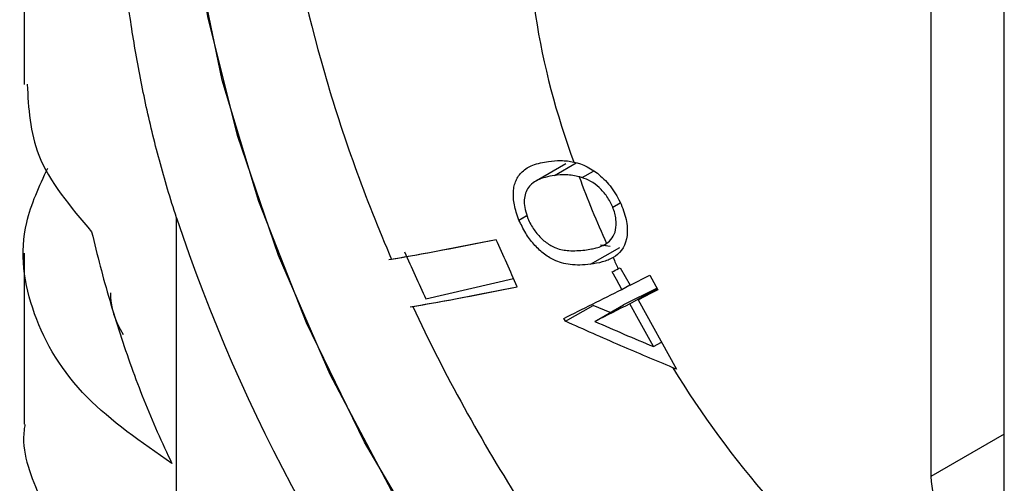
# Model space of a CAD drawing. Header units: millimetres. Extents: x 6 to 273, y 6 to 210.
# Tile 41 of 52: x 212.59 to 216.37, y 152.61 to 154.39. Entities that reach past the tile are written whole.
import ezdxf

# ---------------------------------------------------------------- set-up
doc = ezdxf.new("R2010")
doc.units = ezdxf.units.MM

msp = doc.modelspace()

# ---------------------------------------------------------------- linework, layer by layer
at = {"color": 7, "linetype": 'Continuous', "lineweight": 25}
for p, q in [((216.0918, 155.2468), (216.0918, 152.6339)), ((216.0918, 155.2468), (216.0918, 152.6339)), ((216.3746, 152.4706), (216.3746, 155.0835)), ((216.3746, 152.4706), (216.3746, 155.0835)), ((212.6082, 154.7988), (212.6082, 154.1413)), ((212.6082, 154.7988), (212.6082, 154.1413)), ((214.6899, 153.8362), (214.5767, 153.7709)), ((214.6899, 153.8362), (214.5767, 153.7709)), ((214.6458, 153.7912), (214.7295, 153.8396)), ((214.6458, 153.7912), (214.7295, 153.8396)), ((214.7526, 153.783), (214.7957, 153.8079)), ((214.7526, 153.783), (214.7957, 153.8079)), ((214.8702, 153.6693), (214.8985, 153.6856)), ((214.8702, 153.6693), (214.8985, 153.6856)), ((214.5098, 153.62), (214.5405, 153.6377)), ((214.5199, 153.6259), (214.5405, 153.6377)), ((213.194, 152.2067), (213.194, 153.6289)), ((213.194, 152.2067), (213.194, 153.6289)), ((214.8601, 153.5186), (214.8226, 153.5227)), ((214.8447, 153.5203), (214.8226, 153.5227)), ((214.8356, 153.5238), (214.8461, 153.5299)), ((214.8356, 153.5238), (214.8461, 153.5299)), ((212.6082, 153.4923), (212.6082, 152.8349)), ((212.6082, 153.4923), (212.6082, 152.8349)), ((214.7851, 153.4497), (214.8975, 153.5146)), ((214.7851, 153.4497), (214.8975, 153.5146)), ((214.8917, 153.433), (214.8993, 153.4368)), ((214.8917, 153.433), (214.8993, 153.4368)), ((214.8993, 153.4368), (214.9366, 153.3693)), ((214.8993, 153.4368), (214.9366, 153.3693)), ((214.9366, 153.3693), (215.0131, 153.4079)), ((214.9366, 153.3693), (215.0131, 153.4079)), ((215.0131, 153.4079), (215.0439, 153.3521)), ((215.0131, 153.4079), (215.0439, 153.3521)), ((214.1518, 153.3168), (214.4894, 153.3949)), ((214.1518, 153.3168), (214.4894, 153.3949)), ((214.9051, 153.3535), (214.9356, 153.3711)), ((214.9051, 153.3535), (214.9356, 153.3711)), ((215.0403, 153.3586), (214.9117, 153.2939)), ((215.0403, 153.3586), (214.9117, 153.2939)), ((214.9359, 153.2977), (215.0405, 153.3582)), ((214.9359, 153.2977), (215.0405, 153.3582)), ((214.9674, 153.3135), (215.0416, 153.3563)), ((214.9674, 153.3135), (215.0416, 153.3563)), ((215.0439, 153.3521), (214.9674, 153.3135)), ((215.0439, 153.3521), (214.9674, 153.3135)), ((214.6887, 153.2306), (214.795, 153.2919)), ((214.6887, 153.2306), (214.795, 153.2919)), ((214.8609, 153.2646), (214.795, 153.2919)), ((214.8609, 153.2646), (214.795, 153.2919)), ((214.8013, 153.2302), (214.9117, 153.2939)), ((214.8013, 153.2302), (214.9117, 153.2939)), ((214.9674, 153.3135), (215.1146, 153.0468)), ((214.9674, 153.3135), (215.1146, 153.0468)), ((215.0266, 153.1335), (215.0571, 153.1511)), ((215.0266, 153.1335), (215.0571, 153.1511)), ((215.1146, 153.0468), (215.101, 153.0525)), ((215.1146, 153.0468), (215.101, 153.0525)), ((216.3746, 152.7972), (216.0918, 152.6339)), ((216.3746, 152.7972), (216.0918, 152.6339))]:
    msp.add_line(p, q, dxfattribs=at)
at = {"color": 7, "linetype": 'Continuous', "lineweight": 25, "flags": 128}
for points in [[(215.9503, 150.5436), (215.594, 150.7762), (215.2439, 151.0588), (214.9058, 151.3865), (214.5856, 151.7537), (214.2887, 152.1541), (214.0203, 152.5809), (213.7849, 153.0268), (213.5865, 153.4841), (213.4286, 153.945), (213.3139, 154.4017), (213.2442, 154.8462), (213.2209, 155.2711), (213.2442, 155.669), (213.3139, 156.0332), (213.4286, 156.3573), (213.5865, 156.636), (213.7849, 156.8642), (213.882, 156.9461)], [(215.4709, 150.8694), (215.1194, 151.1729), (214.7825, 151.5209), (214.4661, 151.9071), (214.1759, 152.3248), (213.917, 152.7667), (213.6938, 153.2249), (213.5104, 153.6914), (213.3699, 154.1579), (213.2748, 154.6163), (213.2269, 155.0586), (213.2269, 155.4768), (213.2748, 155.8636), (213.3699, 156.2123), (213.5104, 156.5167), (213.6938, 156.7713), (213.882, 156.9461)], [(214.9051, 153.3535), (214.8842, 153.3913), (214.8678, 153.421)], [(214.9051, 153.3535), (214.8842, 153.3913), (214.8678, 153.421)], [(215.0266, 153.1335), (214.9758, 153.2255), (214.9359, 153.2977)], [(215.0266, 153.1335), (214.9758, 153.2255), (214.9359, 153.2977)], [(214.6887, 153.2306), (214.6852, 153.237), (214.6825, 153.242)], [(214.6887, 153.2306), (214.6852, 153.237), (214.6825, 153.242)]]:
    msp.add_lwpolyline(points, dxfattribs=at)
at = {"color": 7, "linetype": 'Continuous', "lineweight": 25}
for centre, radius, start, end in [((217.4442, 154.8564), 2.9059, 177.4054, 200.412), ((217.4442, 154.8564), 2.9059, 177.4054, 200.412), ((218.4369, 155.1524), 3.9402, 200.2876, 204.3169), ((218.4369, 155.1524), 3.9402, 200.2876, 204.3169), ((219.4103, 155.6908), 6.5494, 198.35054, 219.27294), ((219.4103, 155.6908), 6.5494, 198.35054, 219.27294), ((220.0255, 156.0635), 6.4842, 203.31264, 205.06212), ((218.565, 155.2094), 4.0804, 205.1444, 205.809), ((218.565, 155.2094), 4.0804, 205.1444, 205.809), ((218.24, 154.9641), 3.6752, 211.3417, 231.0238), ((218.24, 154.9641), 3.6752, 211.3417, 231.0238), ((216.3988, 152.6479), 0.3074, 182.6055, 237.3945), ((216.3988, 152.6479), 0.3074, 182.6055, 237.3945)]:
    msp.add_arc(centre, radius, start, end, dxfattribs=at)
msp.add_ellipse((213.7399, 153.3426), major_axis=(0.8, 0.003), ratio=0.579801, start_param=3.139392, end_param=3.491932, dxfattribs=at)
for points, knots in [([(213.194, 153.6289), (213.1823, 153.6656), (213.1589, 153.739), (213.1279, 153.8493), (213.0998, 153.9595), (213.0747, 154.0694), (213.0524, 154.179), (213.0327, 154.2882), (213.0113, 154.4239), (212.9906, 154.5849), (212.9739, 154.7686), (212.9636, 154.948), (212.9624, 155.0633), (212.9617, 155.121)], [0, 0, 0, 0, 0.071649, 0.143133, 0.214521, 0.285881, 0.357282, 0.428792, 0.50048, 0.625874, 0.750674, 0.875256, 1, 1, 1, 1]), ([(213.194, 153.6289), (213.1823, 153.6656), (213.1589, 153.739), (213.1279, 153.8493), (213.0998, 153.9595), (213.0747, 154.0694), (213.0524, 154.179), (213.0327, 154.2882), (213.0113, 154.4239), (212.9906, 154.5849), (212.9739, 154.7686), (212.9636, 154.948), (212.9624, 155.0633), (212.9617, 155.121)], [0, 0, 0, 0, 0.071649, 0.143133, 0.214521, 0.285881, 0.357282, 0.428792, 0.50048, 0.625874, 0.750674, 0.875256, 1, 1, 1, 1]), ([(213.6097, 154.8891), (213.6425, 154.6593), (213.6933, 154.4252), (213.7967, 154.0675), (213.8359, 153.9464), (213.9224, 153.706), (213.9696, 153.5867), (214.0206, 153.4684)], [0, 0, 0, 0, 0.5, 0.5, 0.75, 0.75, 1, 1, 1, 1]), ([(212.6206, 154.142), (212.6253, 154.0496), (212.6354, 153.8504), (212.7869, 153.6705), (212.8681, 153.574)], [0, 0, 0, 0, 0.464101, 1, 1, 1, 1]), ([(212.6206, 154.142), (212.6253, 154.0496), (212.6354, 153.8504), (212.7869, 153.6705), (212.8681, 153.574)], [0, 0, 0, 0, 0.464101, 1, 1, 1, 1]), ([(213.1766, 152.6839), (213.0589, 152.7657), (212.8149, 152.9352), (212.6226, 153.2592), (212.582, 153.567), (212.6671, 153.7501), (212.6993, 153.8192)], [0, 0, 0, 0, 0.25937, 0.538133, 0.825575, 1, 1, 1, 1]), ([(213.1766, 152.6839), (213.0589, 152.7657), (212.8149, 152.9352), (212.6226, 153.2592), (212.582, 153.567), (212.6671, 153.7501), (212.6993, 153.8192)], [0, 0, 0, 0, 0.25937, 0.538133, 0.825575, 1, 1, 1, 1]), ([(214.5098, 153.62), (214.5061, 153.6301), (214.4989, 153.6496), (214.492, 153.6781), (214.4883, 153.7047), (214.4881, 153.7294), (214.4914, 153.7519), (214.4983, 153.7722), (214.5085, 153.7903), (214.528, 153.8132), (214.5652, 153.8346), (214.6022, 153.8416), (214.6228, 153.8455)], [0, 0, 0, 0, 0.073002, 0.142666, 0.210356, 0.277592, 0.345948, 0.416946, 0.491963, 0.572175, 0.762246, 1, 1, 1, 1]), ([(214.5098, 153.62), (214.5061, 153.6301), (214.4989, 153.6496), (214.492, 153.6781), (214.4883, 153.7047), (214.4881, 153.7294), (214.4914, 153.7519), (214.4983, 153.7722), (214.5085, 153.7903), (214.528, 153.8132), (214.5652, 153.8346), (214.6022, 153.8416), (214.6228, 153.8455)], [0, 0, 0, 0, 0.073002, 0.142666, 0.210356, 0.277592, 0.345948, 0.416946, 0.491963, 0.572175, 0.762246, 1, 1, 1, 1]), ([(214.6228, 153.8455), (214.6384, 153.847), (214.6621, 153.8492), (214.6952, 153.8476), (214.7125, 153.8444), (214.7208, 153.8429)], [0, 0, 0, 0, 0.499798, 0.761039, 1, 1, 1, 1]), ([(214.6228, 153.8455), (214.6384, 153.847), (214.6621, 153.8492), (214.6952, 153.8476), (214.7125, 153.8444), (214.7208, 153.8429)], [0, 0, 0, 0, 0.499798, 0.761039, 1, 1, 1, 1]), ([(214.7208, 153.8429), (214.754, 153.8356), (214.79, 153.8186), (214.8406, 153.7744), (214.8566, 153.7564), (214.8846, 153.7165), (214.8962, 153.6944), (214.9057, 153.6721)], [0, 0, 0, 0, 0.5, 0.5, 0.75, 0.75, 1, 1, 1, 1]), ([(214.7208, 153.8429), (214.754, 153.8356), (214.79, 153.8186), (214.8406, 153.7744), (214.8566, 153.7564), (214.8846, 153.7165), (214.8962, 153.6944), (214.9057, 153.6721)], [0, 0, 0, 0, 0.5, 0.5, 0.75, 0.75, 1, 1, 1, 1]), ([(214.6458, 153.7912), (214.6338, 153.7891), (214.6111, 153.7852), (214.5817, 153.7743), (214.5587, 153.7599), (214.5422, 153.7413), (214.5322, 153.7184), (214.5291, 153.6911), (214.5326, 153.6598), (214.5401, 153.6376), (214.5439, 153.6262)], [0, 0, 0, 0, 0.175608, 0.330641, 0.466839, 0.586829, 0.694459, 0.794984, 0.894717, 1, 1, 1, 1]), ([(214.6458, 153.7912), (214.6338, 153.7891), (214.6111, 153.7852), (214.5817, 153.7743), (214.5587, 153.7599), (214.5422, 153.7413), (214.5322, 153.7184), (214.5291, 153.6911), (214.5326, 153.6598), (214.5401, 153.6376), (214.5439, 153.6262)], [0, 0, 0, 0, 0.175608, 0.330641, 0.466839, 0.586829, 0.694459, 0.794984, 0.894717, 1, 1, 1, 1]), ([(214.7412, 153.7862), (214.7331, 153.7881), (214.7162, 153.792), (214.6839, 153.7946), (214.6609, 153.7926), (214.6458, 153.7912)], [0, 0, 0, 0, 0.238432, 0.500107, 1, 1, 1, 1]), ([(214.7412, 153.7862), (214.7331, 153.7881), (214.7162, 153.792), (214.6839, 153.7946), (214.6609, 153.7926), (214.6458, 153.7912)], [0, 0, 0, 0, 0.238432, 0.500107, 1, 1, 1, 1]), ([(214.8702, 153.6693), (214.864, 153.6835), (214.8567, 153.6975), (214.8389, 153.7231), (214.8288, 153.7346), (214.7972, 153.7645), (214.7743, 153.7757), (214.7526, 153.783)], [0, 0, 0, 0, 0.25, 0.25, 0.5, 0.5, 1, 1, 1, 1]), ([(214.8702, 153.6693), (214.864, 153.6835), (214.8567, 153.6975), (214.8389, 153.7231), (214.8288, 153.7346), (214.7972, 153.7645), (214.7743, 153.7757), (214.7526, 153.783)], [0, 0, 0, 0, 0.25, 0.25, 0.5, 0.5, 1, 1, 1, 1]), ([(214.8463, 153.5299), (214.8629, 153.5407), (214.8763, 153.5576), (214.8835, 153.5945), (214.884, 153.6083), (214.8815, 153.6305), (214.8802, 153.6382), (214.8761, 153.6536), (214.8732, 153.6615), (214.8702, 153.6693)], [0, 0, 0, 0, 0.5, 0.5, 0.75, 0.75, 0.875, 0.875, 1, 1, 1, 1]), ([(214.8463, 153.5299), (214.8629, 153.5407), (214.8763, 153.5576), (214.8835, 153.5945), (214.884, 153.6083), (214.8815, 153.6305), (214.8802, 153.6382), (214.8761, 153.6536), (214.8732, 153.6615), (214.8702, 153.6693)], [0, 0, 0, 0, 0.5, 0.5, 0.75, 0.75, 0.875, 0.875, 1, 1, 1, 1]), ([(214.9057, 153.6721), (214.9144, 153.6499), (214.9213, 153.6273), (214.927, 153.5848), (214.9266, 153.5648), (214.9154, 153.513), (214.8956, 153.4898), (214.8713, 153.4757)], [0, 0, 0, 0, 0.25, 0.25, 0.5, 0.5, 1, 1, 1, 1]), ([(214.9057, 153.6721), (214.9144, 153.6499), (214.9213, 153.6273), (214.927, 153.5848), (214.9266, 153.5648), (214.9154, 153.513), (214.8956, 153.4898), (214.8713, 153.4757)], [0, 0, 0, 0, 0.25, 0.25, 0.5, 0.5, 1, 1, 1, 1]), ([(214.7851, 153.4497), (214.7715, 153.4484), (214.746, 153.4461), (214.7087, 153.4479), (214.6752, 153.454), (214.6404, 153.4672), (214.6038, 153.49), (214.5664, 153.5253), (214.5336, 153.5697), (214.5179, 153.6029), (214.5098, 153.62)], [0, 0, 0, 0, 0.152449, 0.285479, 0.400127, 0.498038, 0.630844, 0.752913, 0.87299, 1, 1, 1, 1]), ([(214.7851, 153.4497), (214.7715, 153.4484), (214.746, 153.4461), (214.7087, 153.4479), (214.6752, 153.454), (214.6404, 153.4672), (214.6038, 153.49), (214.5664, 153.5253), (214.5336, 153.5697), (214.5179, 153.6029), (214.5098, 153.62)], [0, 0, 0, 0, 0.152449, 0.285479, 0.400127, 0.498038, 0.630844, 0.752913, 0.87299, 1, 1, 1, 1]), ([(214.5439, 153.6262), (214.5475, 153.6186), (214.5546, 153.6035), (214.5675, 153.5825), (214.5819, 153.5637), (214.5976, 153.5472), (214.6147, 153.5331), (214.6331, 153.5214), (214.6627, 153.5073), (214.7075, 153.4995), (214.7428, 153.5027), (214.7633, 153.5046)], [0, 0, 0, 0, 0.0722485, 0.1410746, 0.2083246, 0.2760065, 0.3461151, 0.4204669, 0.5005996, 0.7109836, 1, 1, 1, 1]), ([(214.5439, 153.6262), (214.5475, 153.6186), (214.5546, 153.6035), (214.5675, 153.5825), (214.5819, 153.5637), (214.5976, 153.5472), (214.6147, 153.5331), (214.6331, 153.5214), (214.6627, 153.5073), (214.7075, 153.4995), (214.7428, 153.5027), (214.7633, 153.5046)], [0, 0, 0, 0, 0.0722485, 0.1410746, 0.2083246, 0.2760065, 0.3461151, 0.4204669, 0.5005996, 0.7109836, 1, 1, 1, 1]), ([(212.8681, 153.574), (212.8788, 153.53), (212.9002, 153.4422), (212.9367, 153.3115), (212.9765, 153.1823), (213.0202, 153.0548), (213.0679, 152.9291), (213.1194, 152.8052), (213.1575, 152.7243), (213.1766, 152.6839)], [0, 0, 0, 0, 0.145155, 0.28936, 0.432724, 0.575357, 0.717372, 0.858881, 1, 1, 1, 1]), ([(212.8681, 153.574), (212.8788, 153.53), (212.9002, 153.4422), (212.9367, 153.3115), (212.9765, 153.1823), (213.0202, 153.0548), (213.0679, 152.9291), (213.1194, 152.8052), (213.1575, 152.7243), (213.1766, 152.6839)], [0, 0, 0, 0, 0.145155, 0.28936, 0.432724, 0.575357, 0.717372, 0.858881, 1, 1, 1, 1]), ([(214.7633, 153.5046), (214.7717, 153.5059), (214.7863, 153.5082), (214.8083, 153.513), (214.828, 153.5194), (214.8404, 153.5266), (214.8463, 153.5299)], [0, 0, 0, 0, 0.287302, 0.499774, 0.763621, 1, 1, 1, 1]), ([(214.7633, 153.5046), (214.7717, 153.5059), (214.7863, 153.5082), (214.8083, 153.513), (214.828, 153.5194), (214.8404, 153.5266), (214.8463, 153.5299)], [0, 0, 0, 0, 0.287302, 0.499774, 0.763621, 1, 1, 1, 1]), ([(214.8713, 153.4757), (214.865, 153.4724), (214.8518, 153.4654), (214.8232, 153.456), (214.8002, 153.4522), (214.7851, 153.4497)], [0, 0, 0, 0, 0.239002, 0.50017, 1, 1, 1, 1]), ([(214.8713, 153.4757), (214.865, 153.4724), (214.8518, 153.4654), (214.8232, 153.456), (214.8002, 153.4522), (214.7851, 153.4497)], [0, 0, 0, 0, 0.239002, 0.50017, 1, 1, 1, 1]), ([(214.1017, 153.2878), (214.1628, 153.1572), (214.2285, 153.0278), (214.3697, 152.7713), (214.4453, 152.6442), (214.6806, 152.2762), (214.8509, 152.0451), (215.1264, 151.7202), (215.2217, 151.6156), (215.4143, 151.419), (215.5122, 151.3263), (215.7111, 151.152), (215.8121, 151.0704), (216.0173, 150.9185), (216.1215, 150.8483), (216.2255, 150.7851)], [0, 0, 0, 0, 0.125, 0.125, 0.25, 0.25, 0.5, 0.5, 0.625, 0.625, 0.75, 0.75, 0.875, 0.875, 1, 1, 1, 1]), ([(215.101, 153.0525), (215.0341, 153.0805), (214.8948, 153.1388), (214.7592, 153.1992), (214.6887, 153.2306)], [0, 0, 0, 0, 0.480434, 1, 1, 1, 1]), ([(215.101, 153.0525), (215.0341, 153.0805), (214.8948, 153.1388), (214.7592, 153.1992), (214.6887, 153.2306)], [0, 0, 0, 0, 0.480434, 1, 1, 1, 1]), ([(212.6119, 152.8347), (212.6107, 152.8278), (212.5942, 152.7374), (212.6307, 152.6473), (212.6645, 152.5639)], [0, 0, 0, 0, 0.07526, 1, 1, 1, 1]), ([(212.6119, 152.8347), (212.6107, 152.8278), (212.5942, 152.7374), (212.6307, 152.6473), (212.6645, 152.5639)], [0, 0, 0, 0, 0.07526, 1, 1, 1, 1])]:
    msp.add_open_spline(points, degree=3, knots=knots, dxfattribs=at)
for points in [[(214.7526, 153.783), (214.7488, 153.7841), (214.745, 153.7852), (214.7412, 153.7862)], [(214.7526, 153.783), (214.7488, 153.7841), (214.745, 153.7852), (214.7412, 153.7862)], [(214.4223, 153.5443), (214.2782, 153.5147), (214.1408, 153.4888), (214.0101, 153.4667)], [(214.4223, 153.5443), (214.282, 153.5155), (214.1481, 153.4902), (214.0206, 153.4684)], [(214.5034, 153.3637), (214.4763, 153.4238), (214.4493, 153.484), (214.4223, 153.5443)], [(214.5034, 153.3637), (214.4763, 153.4238), (214.4493, 153.484), (214.4223, 153.5443)], [(214.8678, 153.421), (214.8758, 153.425), (214.8837, 153.429), (214.8917, 153.433)], [(214.8678, 153.421), (214.8758, 153.425), (214.8837, 153.429), (214.8917, 153.433)], [(214.0913, 153.2861), (214.2219, 153.3082), (214.3593, 153.3341), (214.5034, 153.3637)], [(214.1017, 153.2878), (214.2292, 153.3096), (214.3631, 153.3349), (214.5034, 153.3637)], [(214.6825, 153.242), (214.7547, 153.278), (214.8289, 153.3152), (214.9051, 153.3535)], [(214.6825, 153.242), (214.7547, 153.278), (214.8289, 153.3152), (214.9051, 153.3535)], [(214.9359, 153.2977), (214.8903, 153.2748), (214.8455, 153.2523), (214.8013, 153.2302)], [(214.9359, 153.2977), (214.8903, 153.2748), (214.8455, 153.2523), (214.8013, 153.2302)], [(214.8013, 153.2302), (214.8757, 153.1975), (214.9508, 153.1653), (215.0266, 153.1335)], [(214.8013, 153.2302), (214.8757, 153.1975), (214.9508, 153.1653), (215.0266, 153.1335)]]:
    msp.add_open_spline(points, degree=3, dxfattribs=at)

doc.saveas('drawing.dxf')
